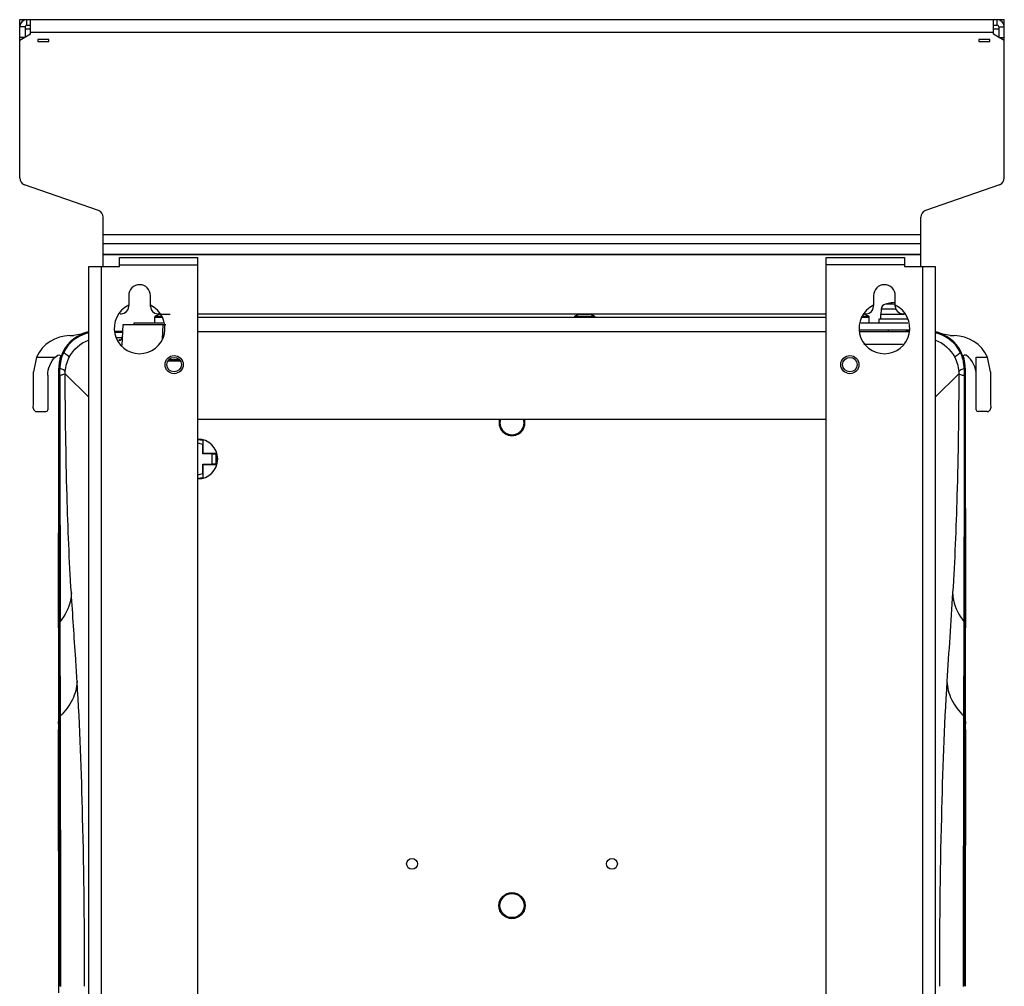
# Model space of a CAD drawing. Header units: millimetres. Extents: x 0 to 3364, y 0 to 2378.
# Tile 36 of 36: x 2575 to 2846, y 1236 to 1502. Entities that reach past the tile are written whole.
import ezdxf

# ---------------------------------------------------------------- set-up
doc = ezdxf.new("R2010")
doc.units = ezdxf.units.MM
doc.header["$LTSCALE"] = 185.02
doc.layers.add('00_COMPONENTS', color=7, linetype='CONTINUOUS')

msp = doc.modelspace()

# ---------------------------------------------------------------- linework, layer by layer
at = {"layer": '00_COMPONENTS', "color": 7, "linetype": 'CONTINUOUS'}
for p, q in [((2574.81, 1500.47), (2574.81, 1501.97)), ((2574.81, 1501.97), (2845.81, 1501.97)), ((2577.81, 1497.97), (2577.81, 1501.97)), ((2842.81, 1497.97), (2842.81, 1501.97)), ((2845.81, 1500.47), (2845.81, 1501.97)), ((2574.81, 1458.39), (2574.81, 1499.97)), ((2845.81, 1458.39), (2845.81, 1499.97)), ((2577.81, 1497.97), (2574.81, 1496.23)), ((2579.81, 1496.47), (2579.81, 1495.97)), ((2582.81, 1496.47), (2579.81, 1496.47)), ((2579.81, 1495.97), (2582.81, 1495.97)), ((2582.81, 1495.97), (2582.81, 1496.47)), ((2838.81, 1496.47), (2838.81, 1495.97)), ((2841.81, 1496.47), (2838.81, 1496.47)), ((2838.81, 1495.97), (2841.81, 1495.97)), ((2841.81, 1495.97), (2841.81, 1496.47)), ((2845.81, 1496.23), (2842.81, 1497.97)), ((2596.47, 1449.43), (2576.15, 1456.5)), ((2844.47, 1456.5), (2824.15, 1449.43)), ((2597.81, 1433.97), (2597.81, 1447.54)), ((2822.81, 1433.97), (2822.81, 1447.54)), ((2604.81, 1422.97), (2604.81, 1423.29)), ((2610.81, 1422.97), (2610.81, 1423.29)), ((2809.81, 1422.97), (2809.81, 1423.29)), ((2813.86, 1423.81), (2813.11, 1423.63)), ((2813.86, 1423.81), (2813.86, 1423.81)), ((2815.81, 1422.97), (2815.81, 1423.29)), ((2602.46, 1420.97), (2602.81, 1420.97)), ((2612.01, 1418.47), (2612.01, 1420.06)), ((2612.81, 1420.97), (2613.16, 1420.97)), ((2613.41, 1420.87), (2616.21, 1420.87)), ((2623.81, 1420.97), (2796.81, 1420.97)), ((2728.91, 1420.87), (2731.71, 1420.87)), ((2807.46, 1420.97), (2807.81, 1420.97)), ((2808.61, 1418.47), (2808.61, 1420.06)), ((2811.71, 1420.77), (2811.71, 1419.47)), ((2818.36, 1420.77), (2811.71, 1420.77)), ((2811.94, 1422.23), (2811.81, 1420.77)), ((2817.81, 1420.97), (2818.16, 1420.97)), ((2603.01, 1412.19), (2603.31, 1417.97)), ((2603.31, 1417.97), (2615.06, 1417.97)), ((2606.31, 1417.97), (2606.31, 1418.47)), ((2606.31, 1418.47), (2614.29, 1418.47)), ((2806.34, 1418.47), (2819.29, 1418.47)), ((2811.31, 1419.47), (2811.31, 1418.47)), ((2819.17, 1419.47), (2811.31, 1419.47)), ((2588.6, 1414.94), (2589.74, 1414.94)), ((2591.73, 1415.35), (2589.74, 1414.94)), ((2603.21, 1416.12), (2601.06, 1416.12)), ((2601.07, 1416.2), (2601.82, 1416.2)), ((2601.82, 1416.2), (2603.22, 1416.2)), ((2819.58, 1415.97), (2806.04, 1415.97)), ((2819.52, 1416.47), (2806.1, 1416.47)), ((2813.81, 1416.47), (2813.81, 1415.97)), ((2818.8, 1416.2), (2819.55, 1416.2)), ((2819.56, 1416.12), (2818.8, 1416.12)), ((2818.81, 1416.47), (2818.81, 1415.97)), ((2830.88, 1414.94), (2828.89, 1415.35)), ((2830.88, 1414.94), (2832.02, 1414.94)), ((2584.61, 1409.02), (2585.27, 1409.6)), ((2579.48, 1409.02), (2578.61, 1404.96)), ((2585.97, 1408.77), (2586.05, 1409.05)), ((2615.67, 1407.97), (2618.95, 1407.97)), ((2834.57, 1409.05), (2834.66, 1408.77)), ((2842.01, 1404.96), (2841.15, 1409.02)), ((2585.57, 1404.95), (2585.57, 1405.97)), ((2585.65, 1403.95), (2585.58, 1336.32)), ((2585.65, 1405.97), (2585.65, 1404.95)), ((2585.65, 1404.95), (2585.65, 1403.95)), ((2834.82, 1403.96), (2834.83, 1344.52)), ((2834.97, 1404.93), (2834.97, 1405.97)), ((2834.97, 1403.95), (2834.97, 1404.93)), ((2835.03, 1344.22), (2834.97, 1403.95)), ((2835.05, 1405.96), (2835.05, 1405.28)), ((2835.05, 1405.28), (2835.05, 1404.94)), ((2835.05, 1404.94), (2835.05, 1403.96)), ((2579.55, 1394.01), (2582.04, 1394.01)), ((2841.07, 1394.01), (2838.58, 1394.01)), ((2625.24, 1386.05), (2625.22, 1384.99)), ((2625.22, 1382.38), (2625.22, 1384.99)), ((2625.31, 1386.1), (2625.29, 1386.08)), ((2625.31, 1382.47), (2625.31, 1386.1)), ((2625.31, 1382.47), (2625.22, 1382.38)), ((2627.83, 1382.38), (2625.22, 1382.38)), ((2628.95, 1382.47), (2625.31, 1382.47)), ((2627.83, 1382.38), (2628.89, 1382.4)), ((2627.83, 1379.55), (2627.83, 1382.38)), ((2628.89, 1379.53), (2628.89, 1382.4)), ((2625.22, 1376.94), (2625.22, 1379.55)), ((2625.31, 1379.47), (2625.22, 1379.55)), ((2625.22, 1379.55), (2627.83, 1379.55)), ((2625.31, 1375.83), (2625.31, 1379.47)), ((2625.31, 1379.47), (2628.95, 1379.47)), ((2628.89, 1379.53), (2627.83, 1379.55)), ((2625.22, 1376.94), (2625.24, 1375.88)), ((2625.31, 1375.83), (2625.29, 1375.85)), ((2585.58, 1336.32), (2585.58, 1336.01)), ((2835.04, 1336.01), (2835.04, 1336.32)), ((2585.46, 1334.65), (2585.47, 1335.87)), ((2585.46, 1334.45), (2585.46, 1334.65)), ((2585.46, 1334.45), (2585.46, 1333.68)), ((2585.58, 1334.67), (2585.58, 1310.05)), ((2835.05, 1334.67), (2835.05, 1310.05)), ((2835.15, 1335.87), (2835.16, 1334.65)), ((2835.16, 1334.65), (2835.16, 1334.45)), ((2835.16, 1333.68), (2835.16, 1334.45)), ((2585.46, 1332.15), (2585.46, 1310.05)), ((2835.16, 1310.05), (2835.16, 1332.15)), ((2585.46, 1310.05), (2585.46, 1309.02)), ((2585.46, 1309.02), (2585.46, 1308.79)), ((2585.58, 1310.05), (2585.58, 1309.36)), ((2585.58, 1309.36), (2585.58, 1309.02)), ((2585.58, 1309.02), (2585.58, 1308.82)), ((2835.05, 1309.36), (2835.04, 1309.02)), ((2835.04, 1308.82), (2835.04, 1309.02)), ((2835.05, 1310.05), (2835.05, 1309.36)), ((2835.16, 1309.02), (2835.16, 1310.05)), ((2835.16, 1308.79), (2835.16, 1309.02)), ((2585.58, 1308.82), (2585.58, 1306.7)), ((2585.58, 1306.7), (2585.65, 1235.74)), ((2834.97, 1235.74), (2835.04, 1306.7)), ((2835.04, 1306.7), (2835.04, 1308.82)), ((2585.57, 1233.96), (2585.57, 1235.74))]:
    msp.add_line(p, q, dxfattribs=at)
at = {"layer": '00_COMPONENTS', "color": 9, "linetype": 'CONTINUOUS'}
for p, q in [((2576.81, 1500.47), (2576.81, 1501.97)), ((2843.81, 1500.47), (2843.81, 1501.97)), ((2576.31, 1499.97), (2574.81, 1499.97)), ((2576.31, 1499.47), (2577.81, 1499.47)), ((2842.81, 1499.47), (2844.31, 1499.47)), ((2844.31, 1499.97), (2845.81, 1499.97)), ((2576.31, 1497.1), (2574.81, 1497.1)), ((2842.81, 1498.47), (2577.81, 1498.47)), ((2844.31, 1497.1), (2845.81, 1497.1)), ((2597.81, 1442.79), (2822.81, 1442.79)), ((2597.81, 1440.32), (2822.81, 1440.32)), ((2597.81, 1437.36), (2822.81, 1437.36)), ((2597.81, 1437.31), (2822.81, 1437.31)), ((2597.31, 760.97), (2597.31, 1433.97)), ((2602.31, 1434.47), (2623.81, 1434.47)), ((2818.31, 1434.47), (2796.81, 1434.47)), ((2823.31, 1433.97), (2823.31, 760.97)), ((2815.81, 1423.63), (2813.11, 1423.63)), ((2612.01, 1420.06), (2614.08, 1420.06)), ((2612.14, 1420.29), (2613.84, 1420.29)), ((2727.51, 1420.06), (2733.11, 1420.06)), ((2727.64, 1420.29), (2732.98, 1420.29)), ((2806.54, 1420.06), (2808.61, 1420.06)), ((2806.78, 1420.29), (2808.48, 1420.29)), ((2816.05, 1422.23), (2811.94, 1422.23)), ((2614.08, 1413.85), (2614.3, 1417.97)), ((2601.04, 1415.9), (2603.2, 1415.9)), ((2601.05, 1415.97), (2603.21, 1415.97)), ((2796.81, 1415.97), (2623.81, 1415.97)), ((2601.59, 1414.46), (2603.04, 1414.46)), ((2602.14, 1413.67), (2602.13, 1413.59)), ((2817.79, 1412.47), (2807.14, 1412.47)), ((2586.67, 1410.39), (2586.8, 1410.33)), ((2833.95, 1410.39), (2833.82, 1410.33)), ((2579.48, 1409.02), (2584.61, 1409.02)), ((2616.15, 1408.34), (2618.48, 1408.34)), ((2834.51, 1408.77), (2834.66, 1408.77)), ((2838.1, 1409.02), (2841.15, 1409.02)), ((2585.8, 1405.97), (2585.65, 1405.97)), ((2585.79, 1336.01), (2585.8, 1403.96)), ((2585.8, 1404.94), (2585.8, 1405.97)), ((2585.8, 1403.96), (2585.8, 1404.94)), ((2587.33, 1404.46), (2587.34, 1405.08)), ((2593.81, 1397.98), (2587.33, 1404.46)), ((2833.29, 1404.46), (2826.81, 1397.98)), ((2833.28, 1405.08), (2833.29, 1404.46)), ((2834.97, 1405.97), (2834.82, 1405.97)), ((2834.82, 1405.97), (2834.82, 1404.94)), ((2834.82, 1404.94), (2834.82, 1403.96)), ((2834.69, 1344.51), (2834.68, 1336.35)), ((2834.69, 1344.74), (2834.69, 1344.51)), ((2834.83, 1344.52), (2834.83, 1336.01)), ((2585.94, 1336.18), (2585.94, 1336.35)), ((2585.95, 1334.67), (2585.94, 1336.18)), ((2834.68, 1336.18), (2834.67, 1334.67)), ((2834.68, 1336.35), (2834.68, 1336.18)), ((2585.46, 1334.45), (2585.58, 1334.45)), ((2585.58, 1336.01), (2585.79, 1336.01)), ((2585.79, 1335.84), (2585.79, 1336.01)), ((2585.79, 1334.45), (2585.79, 1335.84)), ((2585.79, 1332.15), (2585.79, 1334.45)), ((2585.95, 1334.45), (2585.95, 1334.67)), ((2585.95, 1332.15), (2585.95, 1334.45)), ((2834.67, 1334.67), (2834.67, 1334.45)), ((2834.67, 1334.45), (2834.67, 1332.15)), ((2834.83, 1336.01), (2834.83, 1335.84)), ((2835.04, 1336.01), (2834.83, 1336.01)), ((2834.83, 1335.84), (2834.83, 1334.45)), ((2834.83, 1334.45), (2834.83, 1332.15)), ((2835.16, 1334.45), (2835.05, 1334.45)), ((2585.79, 1310.05), (2585.79, 1332.15)), ((2586.01, 1310.47), (2585.95, 1332.15)), ((2834.67, 1332.15), (2834.61, 1310.47)), ((2834.83, 1332.15), (2834.84, 1310.05)), ((2585.58, 1310.05), (2585.79, 1310.05)), ((2585.79, 1309.83), (2585.79, 1310.05)), ((2585.79, 1309.05), (2585.79, 1309.83)), ((2585.79, 1308.84), (2585.79, 1309.05)), ((2586.01, 1310.25), (2586.01, 1310.47)), ((2586.02, 1309.07), (2586.01, 1310.25)), ((2586.03, 1306.59), (2586.02, 1309.07)), ((2834.61, 1310.25), (2834.6, 1309.07)), ((2834.6, 1309.07), (2834.6, 1306.59)), ((2834.61, 1310.47), (2834.61, 1310.25)), ((2834.84, 1310.05), (2834.84, 1309.83)), ((2835.05, 1310.05), (2834.84, 1310.05)), ((2834.84, 1309.83), (2834.84, 1309.05)), ((2834.84, 1309.05), (2834.84, 1308.84)), ((2585.58, 1308.79), (2585.46, 1308.79)), ((2585.79, 1306.59), (2585.79, 1308.84)), ((2585.79, 1235.74), (2585.79, 1306.59)), ((2834.84, 1306.58), (2834.83, 1235.74)), ((2834.84, 1308.84), (2834.84, 1306.58)), ((2835.04, 1308.79), (2835.16, 1308.79))]:
    msp.add_line(p, q, dxfattribs=at)
at = {"layer": '00_COMPONENTS', "color": 3, "linetype": 'CONTINUOUS'}
for p, q in [((2574.81, 1500.2), (2574.81, 1500.47)), ((2576.31, 1499.97), (2576.31, 1497.1)), ((2576.81, 1500.47), (2577.81, 1500.47)), ((2842.81, 1500.47), (2843.81, 1500.47)), ((2844.31, 1499.97), (2844.31, 1497.1)), ((2845.81, 1500.2), (2845.81, 1500.47)), ((2602.31, 1436.47), (2623.81, 1436.47)), ((2602.31, 1433.97), (2602.31, 1436.46)), ((2623.81, 758.47), (2623.81, 1436.46)), ((2796.81, 1436.47), (2818.31, 1436.47)), ((2796.81, 758.47), (2796.81, 1436.46)), ((2818.31, 1436.46), (2818.31, 1433.97)), ((2593.81, 760.97), (2593.81, 1433.97)), ((2593.81, 1433.97), (2602.31, 1433.97)), ((2818.31, 1433.97), (2826.81, 1433.97)), ((2826.81, 1433.97), (2826.81, 760.97)), ((2604.81, 1425.97), (2604.81, 1423.29)), ((2610.81, 1423.29), (2610.81, 1425.97)), ((2809.81, 1425.97), (2809.81, 1423.29)), ((2815.81, 1423.29), (2815.81, 1425.97)), ((2796.81, 1419.97), (2623.81, 1419.97)), ((2623.81, 1391.97), (2796.81, 1391.97))]:
    msp.add_line(p, q, dxfattribs=at)
at = {"layer": '00_COMPONENTS', "color": 7, "linetype": 'CONTINUOUS'}
msp.add_lwpolyline([(2603.14, 1414.63), (2602.74, 1413.89), (2602.62, 1413.82)], dxfattribs=at)
at = {"layer": '00_COMPONENTS', "color": 3, "linetype": 'CONTINUOUS'}
for centre in [(2617.31, 1406.97), (2803.31, 1406.97)]:
    msp.add_circle(centre, 2.5, dxfattribs=at)
at = {"layer": '00_COMPONENTS', "color": 7, "linetype": 'CONTINUOUS'}
for centre, radius in [((2617.31, 1406.97), 2), ((2803.31, 1406.97), 2), ((2682.81, 1269.47), 1.5), ((2737.81, 1269.47), 1.5), ((2710.31, 1257.97), 3.6), ((2710.31, 1257.97), 3.56), ((2710.31, 1257.97), 3.31)]:
    msp.add_circle(centre, radius, dxfattribs=at)
for centre, radius, start, end in [((2576.81, 1499.97), 2, 90, 180), ((2843.81, 1499.97), 2, 0, 90), ((2576.81, 1458.39), 2, 180, 250.821), ((2843.81, 1458.39), 2, 289.179, 360), ((2595.81, 1447.54), 2, 0, 70.821), ((2824.81, 1447.54), 2, 109.179, 180), ((2602.81, 1422.97), 2, 270, 360), ((2612.81, 1422.97), 2, 180, 270), ((2807.81, 1422.97), 2, 270, 360), ((2813.53, 1422.09), 1.6, 105.494, 175), ((2816.31, 1412.07), 11.99, 94.0636, 101.7858), ((2815.93, 1417.53), 6.51, 92.4983, 94.1002), ((2815.82, 1421.23), 2.82, 90.0644, 90.6152), ((2817.81, 1422.97), 2, 180, 270), ((2612.29, 1420.06), 0.28, 122.2692, 180), ((2614.81, 1416.07), 5, 106.2602, 122.2692), ((2727.79, 1420.06), 0.28, 122.2692, 180), ((2730.31, 1416.07), 5, 106.2602, 122.2692), ((2730.31, 1416.07), 5, 57.7308, 73.7398), ((2732.83, 1420.06), 0.28, 0, 57.7308), ((2805.81, 1416.07), 5, 57.7308, 73.7398), ((2808.33, 1420.06), 0.28, 0, 57.7308), ((2595.81, 1405.97), 10.16, 101.4324, 154.1603), ((2595.81, 1405.97), 10.24, 101.2956, 113.49), ((2595.81, 1405.97), 10.01, 101.517, 105.6411), ((2824.81, 1405.97), 10.24, 66.51, 78.7044), ((2824.81, 1405.97), 10.16, 25.8397, 78.5679), ((2824.83, 1406), 9.97, 74.2382, 78.4266), ((2595.85, 1405.94), 10.2, 154.1546, 162.6426), ((2824.72, 1405.92), 10.26, 23.0145, 25.8425), ((2824.8, 1405.96), 10.17, 20.1777, 23.0124), ((2824.82, 1405.96), 10.15, 17.3399, 20.1756), ((2595.82, 1405.96), 10.25, 173.1796, 177.6923), ((2595.87, 1405.95), 10.29, 170.6348, 173.1759), ((2595.82, 1405.96), 10.17, 174.1957, 179.9676), ((2595.72, 1405.97), 10.07, 173.195, 174.1839), ((2595.87, 1405.95), 10.3, 164.1257, 170.6323), ((2595.81, 1405.96), 10.16, 168.4066, 173.1887), ((2595.82, 1405.97), 10.02, 174.6059, 180.0376), ((2595.74, 1405.98), 9.94, 170.6492, 174.5931), ((2595.86, 1405.95), 10.21, 164.0878, 168.4124), ((2595.8, 1405.96), 10.15, 162.6604, 164.0854), ((2824.82, 1405.96), 10.15, 15.9146, 17.3396), ((2824.76, 1405.95), 10.21, 11.587, 15.9122), ((2824.76, 1405.95), 10.29, 13.0109, 15.8767), ((2824.82, 1405.97), 10, 359.9661, 9.3271), ((2824.82, 1405.96), 10.15, 5.8242, 11.5948), ((2824.76, 1405.95), 10.29, 7.2806, 13.0104), ((2824.8, 1405.96), 10.17, 0.0324, 5.8026), ((2824.8, 1405.96), 10.24, 4.8697, 7.28), ((2824.8, 1405.96), 10.24, 0.0484, 4.8685), ((-21386.48, 1406.71), 23972.06, 359.830695, 359.995797), ((2595.8, 1405.96), 10.23, 177.694, 179.9524), ((2710.31, 1390.97), 3.57, 162.0599, 227.2723), ((2710.31, 1390.97), 3.56, 163.6576, 16.3426), ((2710.31, 1390.97), 3.31, 162.4101, 17.5899), ((2710.31, 1390.97), 3.57, 270.6802, 17.9401), ((2623.81, 1380.97), 5.5, 270, 90), ((2623.81, 1380.97), 5.35, 74.6787, 90), ((2623.81, 1380.97), 5.28, 74.2847, 89.9998), ((2623.81, 1380.97), 4.26, 70.6454, 90.0017), ((2623.81, 1380.97), 5.35, 343.7175, 16.2825), ((2623.81, 1380.97), 4.26, 270.0017, 289.3546), ((2623.81, 1380.97), 5.28, 269.9998, 285.7153), ((2623.81, 1380.97), 5.35, 270, 285.3213), ((3190.56, 1332.14), 605.11, 179.8544, 179.99924), ((2230.06, 1332.14), 605.11, 0.00076, 0.1456), ((3206.21, 1308.84), 620.75, 180.07468, 180.21711), ((25834.67, 1235.38), 22999.62, 179.822842, 179.999091), ((2214.41, 1308.84), 620.75, 359.78289, 359.92532)]:
    msp.add_arc(centre, radius, start, end, dxfattribs=at)
at = {"layer": '00_COMPONENTS', "color": 3, "linetype": 'CONTINUOUS'}
for centre, radius, start, end in [((2576.81, 1499.97), 0.5, 90, 180), ((2843.81, 1499.97), 0.5, 0, 90), ((2607.81, 1425.97), 3, 0, 180), ((2812.81, 1425.97), 3, 0, 180), ((2607.81, 1416.97), 7, 115.3769, 64.6231), ((2812.81, 1416.97), 7, 115.3769, 64.6231)]:
    msp.add_arc(centre, radius, start, end, dxfattribs=at)
at = {"layer": '00_COMPONENTS', "color": 9, "linetype": 'CONTINUOUS'}
for centre, radius, start, end in [((2595.81, 1405.97), 10, 105.6419, 154.177), ((2595.89, 1405.89), 10.01, 105.8898, 154.0334), ((2595.88, 1405.89), 10.01, 102.4056, 105.8884), ((2595.88, 1405.9), 10, 101.9671, 102.4046), ((2824.75, 1405.93), 9.97, 73.8313, 77.7377), ((2824.74, 1405.89), 10.01, 25.9668, 73.8288), ((2824.82, 1405.97), 10, 25.8237, 74.2361), ((2595.87, 1405.95), 10.07, 154.2255, 170.6153), ((2595.92, 1405.88), 10.04, 154.068, 167.8462), ((2824.68, 1405.88), 10.07, 6.6469, 25.8962), ((2824.76, 1405.95), 10.06, 9.3833, 25.7765), ((2595.9, 1405.9), 10.03, 174.3789, 179.7422), ((2595.86, 1405.9), 9.98, 167.8601, 174.3555), ((2824.73, 1405.9), 10.01, 0.256, 6.5595), ((35825.95, 1404.03), 33240.07, 180.000086, 180.116673), ((13986.79, 606.95), 11179.53, 176.219179, 176.344423), ((-23043.96, 1238.25), 25630.08, 359.994385, 0.152768), ((24382.34, 1243.49), 21547.83, 179.832241, 180.02062)]:
    msp.add_arc(centre, radius, start, end, dxfattribs=at)
at = {"layer": '00_COMPONENTS', "color": 7, "linetype": 'CONTINUOUS'}
for centre, major_axis, ratio, start_param, end_param in [((2588.63, 1404.93), (7.09, -7.09), 0.997265, 2.357564, 3.507283), ((2832, 1404.93), (7.09, 7.09), 0.997265, -0.36569, 0.784029), ((2831.1, 1404.03), (4.95, 4.95), 0.999695, -0.785246, 0.132848), ((2836.35, 1409.02), (0, 100), 0.017455, -1.716384, -1.570796), ((2573.37, 1409.02), (0, 100), 0.052408, -1.711327, -1.61142), ((2584.27, 1409.02), (0, 100), 0.017455, -4.662468, -4.566801), ((2847.25, 1409.02), (0, 100), 0.052408, -4.671765, -4.571858), ((2593.41, 1408.99), (5.84, 100), 0.05223, 2.391856, 2.411603), ((2827.21, 1408.99), (-5.84, 100), 0.05223, 3.871583, 3.891329)]:
    msp.add_ellipse(centre, major_axis=major_axis, ratio=ratio, start_param=start_param, end_param=end_param, dxfattribs=at)
for points, knots in [([(2815.78, 1424.04), (2815.77, 1424.04), (2815.73, 1424.04), (2815.68, 1424.04), (2815.64, 1424.04)], [0, 0, 0, 0, 0.230428, 1, 1, 1, 1]), ([(2585.27, 1409.6), (2585.43, 1409.72), (2585.96, 1409.74), (2586.11, 1409.24), (2586.05, 1409.05)], [0, 0, 0, 0, 0.500195, 1, 1, 1, 1]), ([(2835.05, 1403.96), (2835.05, 1398.57), (2835.07, 1378.67), (2835.09, 1358.77), (2835.13, 1344.26)], [0, 0, 0, 0, 0.270882, 1, 1, 1, 1]), ([(2578.56, 1395.02), (2578.56, 1394.76), (2578.77, 1394.23), (2579.3, 1394.01), (2579.55, 1394.01)], [0, 0, 0, 0, 0.498495, 1, 1, 1, 1]), ([(2841.07, 1394.01), (2841.32, 1394.01), (2841.86, 1394.23), (2842.06, 1394.76), (2842.06, 1395.02)], [0, 0, 0, 0, 0.501446, 1, 1, 1, 1]), ([(2835.04, 1336.32), (2835.04, 1336.95), (2835.04, 1339.58), (2835.03, 1342.22), (2835.03, 1344.22)], [0, 0, 0, 0, 0.240167, 1, 1, 1, 1]), ([(2835.13, 1344.26), (2835.13, 1343.53), (2835.14, 1340.74), (2835.15, 1337.94), (2835.15, 1335.87)], [0, 0, 0, 0, 0.260165, 1, 1, 1, 1]), ([(2585.57, 1235.74), (2585.57, 1242.29), (2585.54, 1265.87), (2585.53, 1289.46), (2585.46, 1306.49)], [0, 0, 0, 0, 0.277591, 1, 1, 1, 1])]:
    msp.add_open_spline(points, degree=3, knots=knots, dxfattribs=at)
at = {"layer": '00_COMPONENTS', "color": 9, "linetype": 'CONTINUOUS'}
for points in [[(2588.47, 1408.99), (2589.56, 1411.08), (2591.53, 1412.86), (2593.71, 1413.74)], [(2602.14, 1413.67), (2602.36, 1413.67), (2602.6, 1413.75), (2602.78, 1413.9)], [(2602.78, 1413.9), (2602.86, 1413.97), (2602.93, 1414.05), (2602.98, 1414.14)], [(2826.91, 1413.74), (2829.09, 1412.86), (2831.06, 1411.08), (2832.15, 1408.99)], [(2587.34, 1405.08), (2587.45, 1406.43), (2587.84, 1407.79), (2588.47, 1408.99)], [(2832.15, 1408.99), (2832.78, 1407.79), (2833.17, 1406.43), (2833.28, 1405.08)], [(2585.87, 1404.94), (2585.88, 1405.27), (2585.88, 1405.61), (2585.88, 1405.94)], [(2585.87, 1403.98), (2585.87, 1404.3), (2585.87, 1404.62), (2585.87, 1404.94)], [(2834.74, 1405.94), (2834.75, 1405.61), (2834.75, 1405.27), (2834.75, 1404.94)], [(2834.75, 1404.94), (2834.75, 1404.62), (2834.75, 1404.3), (2834.75, 1403.98)], [(2585.79, 1336.01), (2585.8, 1336.13), (2585.86, 1336.27), (2585.97, 1336.32)], [(2585.79, 1335.84), (2585.8, 1335.95), (2585.86, 1336.09), (2585.97, 1336.14)], [(2834.83, 1336.01), (2834.82, 1336.13), (2834.76, 1336.27), (2834.65, 1336.32)], [(2834.83, 1335.84), (2834.82, 1335.95), (2834.76, 1336.09), (2834.65, 1336.14)]]:
    msp.add_open_spline(points, degree=3, dxfattribs=at)
for points, knots in [([(2602.44, 1413.81), (2602.4, 1413.8), (2602.3, 1413.77), (2602.14, 1413.73), (2602.14, 1413.67)], [0, 0, 0, 0, 0.402161, 1, 1, 1, 1]), ([(2586.8, 1410.33), (2586.81, 1410.32), (2586.84, 1410.3), (2586.88, 1410.28), (2586.91, 1410.26)], [0, 0, 0, 0, 0.197498, 1, 1, 1, 1]), ([(2588.47, 1408.99), (2588.38, 1409.2), (2587.79, 1409.62), (2587.27, 1410.02), (2586.89, 1410.27)], [0, 0, 0, 0, 0.329426, 1, 1, 1, 1]), ([(2832.15, 1408.99), (2832.25, 1409.2), (2832.83, 1409.62), (2833.36, 1410.02), (2833.74, 1410.27)], [0, 0, 0, 0, 0.329431, 1, 1, 1, 1]), ([(2833.82, 1410.33), (2833.82, 1410.32), (2833.78, 1410.3), (2833.74, 1410.28), (2833.71, 1410.26)], [0, 0, 0, 0, 0.197547, 1, 1, 1, 1]), ([(2585.8, 1405.97), (2585.8, 1405.96), (2585.82, 1405.96), (2585.83, 1405.95), (2585.84, 1405.95)], [0, 0, 0, 0, 0.356475, 1, 1, 1, 1]), ([(2585.8, 1403.96), (2585.81, 1403.97), (2585.83, 1403.98), (2585.86, 1403.98), (2585.87, 1403.98)], [0, 0, 0, 0, 0.330191, 1, 1, 1, 1]), ([(2585.84, 1405.95), (2585.85, 1405.95), (2585.86, 1405.95), (2585.87, 1405.94), (2585.88, 1405.94)], [0, 0, 0, 0, 0.461445, 1, 1, 1, 1]), ([(2587.33, 1404.46), (2587.23, 1404.32), (2586.69, 1404.16), (2586.21, 1404.05), (2585.87, 1403.98)], [0, 0, 0, 0, 0.333652, 1, 1, 1, 1]), ([(2587.34, 1405.08), (2587.27, 1405.27), (2586.74, 1405.62), (2586.23, 1405.82), (2585.88, 1405.94)], [0, 0, 0, 0, 0.357324, 1, 1, 1, 1]), ([(2589.03, 1344.13), (2588.44, 1353.04), (2587.67, 1373.15), (2587.37, 1393.27), (2587.33, 1404.46)], [0, 0, 0, 0, 0.44384, 1, 1, 1, 1]), ([(2833.29, 1404.46), (2833.25, 1393.27), (2832.96, 1373.15), (2832.18, 1353.04), (2831.59, 1344.13)], [0, 0, 0, 0, 0.556159, 1, 1, 1, 1]), ([(2833.28, 1405.08), (2833.35, 1405.27), (2833.88, 1405.62), (2834.4, 1405.82), (2834.74, 1405.94)], [0, 0, 0, 0, 0.3573, 1, 1, 1, 1]), ([(2833.29, 1404.46), (2833.39, 1404.32), (2833.94, 1404.16), (2834.41, 1404.05), (2834.75, 1403.98)], [0, 0, 0, 0, 0.333663, 1, 1, 1, 1]), ([(2834.75, 1403.98), (2834.75, 1398.61), (2834.74, 1378.86), (2834.72, 1359.11), (2834.69, 1344.74)], [0, 0, 0, 0, 0.272009, 1, 1, 1, 1]), ([(2834.78, 1405.95), (2834.78, 1405.95), (2834.76, 1405.95), (2834.75, 1405.94), (2834.74, 1405.94)], [0, 0, 0, 0, 0.461408, 1, 1, 1, 1]), ([(2834.82, 1403.96), (2834.81, 1403.97), (2834.79, 1403.98), (2834.76, 1403.98), (2834.75, 1403.98)], [0, 0, 0, 0, 0.330311, 1, 1, 1, 1]), ([(2834.82, 1405.97), (2834.82, 1405.96), (2834.8, 1405.96), (2834.79, 1405.95), (2834.78, 1405.95)], [0, 0, 0, 0, 0.355946, 1, 1, 1, 1]), ([(2589.03, 1344.13), (2589, 1343.43), (2588.64, 1340.57), (2587.29, 1337.88), (2585.94, 1336.18)], [0, 0, 0, 0, 0.24325, 1, 1, 1, 1]), ([(2590.62, 1319.74), (2590.48, 1321.79), (2589.96, 1329.92), (2589.43, 1338.05), (2589.03, 1344.13)], [0, 0, 0, 0, 0.251726, 1, 1, 1, 1]), ([(2831.59, 1344.13), (2831.62, 1343.43), (2831.98, 1340.57), (2833.33, 1337.88), (2834.68, 1336.18)], [0, 0, 0, 0, 0.243251, 1, 1, 1, 1]), ([(2590.62, 1319.74), (2590.54, 1318.02), (2589.58, 1314.44), (2587.35, 1311.53), (2586.01, 1310.25)], [0, 0, 0, 0, 0.482113, 1, 1, 1, 1]), ([(2592.68, 1235.74), (2592.68, 1251.22), (2592.37, 1279.23), (2591.42, 1307.24), (2590.62, 1319.74)], [0, 0, 0, 0, 0.55276, 1, 1, 1, 1]), ([(2830.01, 1319.74), (2829.21, 1307.24), (2828.25, 1279.23), (2827.94, 1251.22), (2827.94, 1235.74)], [0, 0, 0, 0, 0.44724, 1, 1, 1, 1]), ([(2830.01, 1319.74), (2830.08, 1318.02), (2831.04, 1314.44), (2833.27, 1311.53), (2834.61, 1310.25)], [0, 0, 0, 0, 0.482113, 1, 1, 1, 1]), ([(2585.79, 1310.05), (2585.8, 1310.16), (2585.84, 1310.34), (2585.99, 1310.4), (2586.04, 1310.42)], [0, 0, 0, 0, 0.696939, 1, 1, 1, 1]), ([(2585.79, 1309.83), (2585.8, 1309.94), (2585.84, 1310.12), (2586, 1310.18), (2586.04, 1310.19)], [0, 0, 0, 0, 0.696883, 1, 1, 1, 1]), ([(2834.84, 1310.05), (2834.82, 1310.16), (2834.78, 1310.34), (2834.63, 1310.4), (2834.58, 1310.42)], [0, 0, 0, 0, 0.696939, 1, 1, 1, 1]), ([(2834.84, 1309.83), (2834.82, 1309.94), (2834.78, 1310.12), (2834.63, 1310.18), (2834.58, 1310.19)], [0, 0, 0, 0, 0.696879, 1, 1, 1, 1])]:
    msp.add_open_spline(points, degree=3, knots=knots, dxfattribs=at)
at = {"layer": '00_COMPONENTS', "color": 7, "linetype": 'CONTINUOUS'}
for points in [[(2834.57, 1409.05), (2834.5, 1409.27), (2834.66, 1409.59), (2834.87, 1409.67)], [(2834.87, 1409.67), (2835.02, 1409.73), (2835.22, 1409.7), (2835.35, 1409.6)], [(2582.52, 1404.03), (2582.52, 1405.84), (2583.33, 1407.76), (2584.61, 1409.02)], [(2582.04, 1394.01), (2582.28, 1394.01), (2582.54, 1394.28), (2582.54, 1394.52)], [(2838.08, 1394.52), (2838.08, 1394.28), (2838.34, 1394.01), (2838.58, 1394.01)], [(2585.46, 1308.04), (2585.46, 1308.29), (2585.46, 1308.54), (2585.46, 1308.79)], [(2835.16, 1308.79), (2835.16, 1308.54), (2835.16, 1308.29), (2835.16, 1308.04)]]:
    msp.add_open_spline(points, degree=3, dxfattribs=at)

doc.saveas('drawing.dxf')
